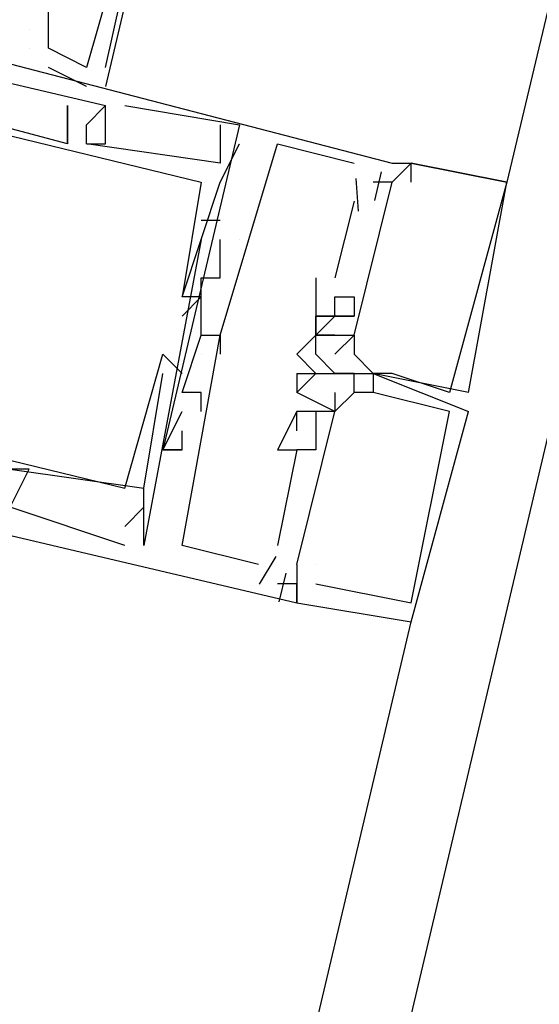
# Model space of a CAD drawing. Header units: feet. Extents: x -79 to 198, y -22 to 181.
# Tile 124 of 256: x 115.98 to 116.343, y 67.471 to 68.158. Entities that reach past the tile are written whole.
import ezdxf

# ---------------------------------------------------------------- set-up
doc = ezdxf.new("R2010")
doc.units = ezdxf.units.FT
doc.layers.add('A-LINEA', color=7, linetype='CONTINUOUS')

msp = doc.modelspace()

# ---------------------------------------------------------------- linework, layer by layer
at = {"layer": 'A-LINEA'}
for p, q in [((121.84, 91.1111), (114.56, 60.2978)), ((117.9733, 74.9778), (116.32, 68.0444)), ((116.1333, 68.5111), (116.04, 68.1111)), ((115.9867, 68.1511), (115.9867, 68.1511)), ((115.9867, 68.1511), (115.9867, 68.1511)), ((115.9867, 68.1511), (115.9867, 68.1511)), ((115.9867, 68.1378), (115.9867, 68.1378)), ((115.9867, 68.1378), (115.9867, 68.1378)), ((115.9867, 68.1378), (115.9867, 68.1378)), ((115.9867, 68.1378), (115.9867, 68.1378)), ((115.9867, 68.1378), (115.9867, 68.1378)), ((115.9867, 68.1378), (115.9867, 68.1378)), ((116, 68.1378), (116, 68.1378)), ((116, 68.1378), (116, 68.1378)), ((116, 68.1378), (116, 68.1378)), ((116, 68.1244), (116, 68.1244)), ((116, 68.1244), (116, 68.1244)), ((116, 68.1244), (116, 68.1244)), ((116.0267, 68.1244), (116.0267, 68.1244)), ((116.0267, 68.1244), (116.0267, 68.1244)), ((116.0267, 68.1244), (116.0267, 68.1244)), ((116.0267, 68.1244), (116.0267, 68.1244)), ((116.0267, 68.1244), (116.0267, 68.1244)), ((116.0267, 68.1244), (116.0267, 68.1244)), ((116.04, 68.1244), (116.04, 68.1244)), ((116.04, 68.1244), (116.04, 68.1244)), ((116.04, 68.1244), (116.04, 68.1244)), ((116.0267, 68.1111), (116.0267, 68.1111)), ((116.0267, 68.1111), (116.0267, 68.1111)), ((116.0267, 68.1111), (116.0267, 68.1111)), ((116.0133, 68.0978), (116.0133, 68.0978)), ((116.0133, 68.0978), (116.0133, 68.0978)), ((116.0133, 68.0978), (116.0133, 68.0978)), ((116.0133, 68.0978), (116.0133, 68.0978)), ((116.0133, 68.0978), (116.0133, 68.0978)), ((116.0133, 68.0978), (116.0133, 68.0978)), ((116.0267, 68.0978), (116.0267, 68.0978)), ((116.0267, 68.0978), (116.0267, 68.0978)), ((116.0267, 68.0978), (116.0267, 68.0978)), ((116.0267, 68.0978), (116.0267, 68.0978)), ((116.0267, 68.0978), (116.0267, 68.0978)), ((116.0267, 68.0978), (116.0267, 68.0978)), ((116.0267, 68.0978), (116.0267, 68.0978)), ((116.0267, 68.0978), (116.0267, 68.0978)), ((116.0267, 68.0978), (116.0267, 68.0978)), ((116.0267, 68.0978), (116.0267, 68.0978)), ((116.0267, 68.0978), (116.0267, 68.0978)), ((116.0267, 68.0978), (116.0267, 68.0978)), ((116.0267, 68.0978), (116.0267, 68.0978)), ((116.0267, 68.0978), (116.0267, 68.0978)), ((116.0267, 68.0978), (116.0267, 68.0978)), ((116.04, 68.0978), (116.04, 68.0978)), ((116.04, 68.0978), (116.04, 68.0978)), ((116.04, 68.0978), (116.04, 68.0978)), ((116.04, 68.0978), (116.04, 68.0978)), ((116.04, 68.0978), (116.04, 68.0978)), ((116.04, 68.0978), (116.04, 68.0978)), ((116.0533, 68.0978), (116.0533, 68.0978)), ((116.0533, 68.0978), (116.0533, 68.0978)), ((116.0533, 68.0978), (116.0533, 68.0978)), ((116.0267, 68.0844), (116.0267, 68.0844)), ((116.0267, 68.0844), (116.0267, 68.0844)), ((116.0267, 68.0844), (116.0267, 68.0844)), ((116.0267, 68.0844), (116.0267, 68.0844)), ((116.0267, 68.0844), (116.0267, 68.0844)), ((116.0267, 68.0844), (116.0267, 68.0844)), ((116.0267, 68.0844), (116.0267, 68.0844)), ((116.0267, 68.0844), (116.0267, 68.0844)), ((116.0267, 68.0844), (116.0267, 68.0844)), ((116.12, 68.0844), (116.12, 68.0844)), ((116.12, 68.0844), (116.12, 68.0844)), ((116.12, 68.0844), (116.12, 68.0844)), ((116.12, 68.0844), (116.12, 68.0844)), ((116.12, 68.0844), (116.12, 68.0844)), ((116.12, 68.0844), (116.12, 68.0844)), ((116.1333, 68.0844), (116.1333, 68.0844)), ((116.1333, 68.0844), (116.1333, 68.0844)), ((116.1333, 68.0844), (116.1333, 68.0844)), ((116.0133, 68.0711), (116.0133, 68.0711)), ((116.0133, 68.0711), (116.0133, 68.0711)), ((116.0133, 68.0711), (116.0133, 68.0711)), ((116.0133, 68.0711), (116.0133, 68.0711)), ((116.0133, 68.0711), (116.0133, 68.0711)), ((116.0133, 68.0711), (116.0133, 68.0711)), ((116.0267, 68.0711), (116.0267, 68.0711)), ((116.0267, 68.0711), (116.0267, 68.0711)), ((116.0267, 68.0711), (116.0267, 68.0711)), ((116.0267, 68.0711), (116.0267, 68.0711)), ((116.0267, 68.0711), (116.0267, 68.0711)), ((116.0267, 68.0711), (116.0267, 68.0711)), ((116.0267, 68.0711), (116.0267, 68.0711)), ((116.0267, 68.0711), (116.0267, 68.0711)), ((116.0267, 68.0711), (116.0267, 68.0711)), ((116.04, 68.0711), (116.04, 68.0711)), ((116.04, 68.0711), (116.04, 68.0711)), ((116.04, 68.0711), (116.04, 68.0711)), ((116.1333, 68.0711), (116.1333, 68.0711)), ((116.1333, 68.0711), (116.1333, 68.0711)), ((116.1333, 68.0711), (116.1333, 68.0711)), ((116.1333, 68.0711), (116.1333, 68.0711)), ((116.1333, 68.0711), (116.1333, 68.0711)), ((116.1333, 68.0711), (116.1333, 68.0711)), ((116.16, 68.0711), (116.16, 68.0711)), ((116.16, 68.0711), (116.16, 68.0711)), ((116.16, 68.0711), (116.16, 68.0711)), ((116.12, 68.0578), (116.12, 68.0578)), ((116.12, 68.0578), (116.12, 68.0578)), ((116.12, 68.0578), (116.12, 68.0578)), ((116.12, 68.0578), (116.12, 68.0578)), ((116.12, 68.0578), (116.12, 68.0578)), ((116.12, 68.0578), (116.12, 68.0578)), ((116.2133, 68.0578), (116.2133, 68.0578)), ((116.2133, 68.0578), (116.2133, 68.0578)), ((116.2133, 68.0578), (116.2133, 68.0578)), ((116.24, 68.0578), (116.24, 68.0578)), ((116.24, 68.0578), (116.24, 68.0578)), ((116.24, 68.0578), (116.24, 68.0578)), ((116.24, 68.0578), (116.24, 68.0578)), ((116.24, 68.0578), (116.24, 68.0578)), ((116.24, 68.0578), (116.24, 68.0578)), ((116.2533, 68.0578), (116.2533, 68.0578)), ((116.2533, 68.0578), (116.2533, 68.0578)), ((116.2533, 68.0578), (116.2533, 68.0578)), ((116.2533, 68.0578), (116.2533, 68.0578)), ((116.2533, 68.0578), (116.2533, 68.0578)), ((116.2533, 68.0578), (116.2533, 68.0578)), ((116.2533, 68.0578), (116.2533, 68.0578)), ((116.2533, 68.0578), (116.2533, 68.0578)), ((116.2533, 68.0578), (116.2533, 68.0578)), ((116.2533, 68.0578), (116.2533, 68.0578)), ((116.2533, 68.0578), (116.2533, 68.0578)), ((116.2533, 68.0578), (116.2533, 68.0578)), ((116.2533, 68.0578), (116.2533, 68.0578)), ((116.2533, 68.0578), (116.2533, 68.0578)), ((116.2533, 68.0578), (116.2533, 68.0578)), ((116.2323, 68.0517), (116.2276, 68.0317)), ((116.2323, 68.0517), (116.2276, 68.0317)), ((116.2323, 68.0517), (116.2276, 68.0317)), ((116.1067, 68.0444), (116.1067, 68.0444)), ((116.1067, 68.0444), (116.1067, 68.0444)), ((116.1067, 68.0444), (116.1067, 68.0444)), ((116.1067, 68.0444), (116.1067, 68.0444)), ((116.1067, 68.0444), (116.1067, 68.0444)), ((116.1067, 68.0444), (116.1067, 68.0444)), ((116.12, 68.0444), (116.12, 68.0444)), ((116.12, 68.0444), (116.12, 68.0444)), ((116.12, 68.0444), (116.12, 68.0444)), ((116.12, 68.0444), (116.12, 68.0444)), ((116.12, 68.0444), (116.12, 68.0444)), ((116.12, 68.0444), (116.12, 68.0444)), ((116.2133, 68.0444), (116.2133, 68.0444)), ((116.2133, 68.0444), (116.2133, 68.0444)), ((116.2133, 68.0444), (116.2133, 68.0444)), ((116.2146, 68.0469), (116.2162, 68.0243)), ((116.2146, 68.0469), (116.2162, 68.0243)), ((116.2146, 68.0469), (116.2162, 68.0243)), ((116.2267, 68.0444), (116.2267, 68.0444)), ((116.2267, 68.0444), (116.2267, 68.0444)), ((116.2267, 68.0444), (116.2267, 68.0444)), ((116.24, 68.0444), (116.24, 68.0444)), ((116.24, 68.0444), (116.24, 68.0444)), ((116.24, 68.0444), (116.24, 68.0444)), ((116.24, 68.0444), (116.24, 68.0444)), ((116.24, 68.0444), (116.24, 68.0444)), ((116.24, 68.0444), (116.24, 68.0444)), ((116.24, 68.0444), (116.24, 68.0444)), ((116.24, 68.0444), (116.24, 68.0444)), ((116.24, 68.0444), (116.24, 68.0444)), ((116.2533, 68.0444), (116.2533, 68.0444)), ((116.2533, 68.0444), (116.2533, 68.0444)), ((116.2533, 68.0444), (116.2533, 68.0444)), ((116.2533, 68.0444), (116.2533, 68.0444)), ((116.2533, 68.0444), (116.2533, 68.0444)), ((116.2533, 68.0444), (116.2533, 68.0444)), ((116.32, 68.0444), (116.32, 68.0444)), ((116.32, 68.0444), (116.32, 68.0444)), ((116.32, 68.0444), (116.32, 68.0444)), ((116.32, 68.0444), (116.32, 68.0444)), ((116.32, 68.0444), (116.32, 68.0444)), ((116.32, 68.0444), (116.32, 68.0444)), ((116.32, 68.0444), (116.32, 68.0444)), ((116.32, 68.0444), (116.32, 68.0444)), ((116.32, 68.0444), (116.32, 68.0444)), ((116.32, 68.0444), (116.32, 68.0444)), ((116.32, 68.0444), (116.32, 68.0444)), ((116.32, 68.0444), (116.32, 68.0444)), ((116.2133, 68.0311), (116.2, 67.9778)), ((116.2133, 68.0311), (116.2, 67.9778)), ((116.2133, 68.0311), (116.2, 67.9778)), ((116.2133, 68.0311), (116.2133, 68.0311)), ((116.2133, 68.0311), (116.2133, 68.0311)), ((116.2133, 68.0311), (116.2133, 68.0311)), ((116.12, 68.0178), (116.1067, 68.0178)), ((116.1067, 68.0178), (116.1067, 68.0178)), ((116.12, 68.0178), (116.1067, 68.0178)), ((116.1067, 68.0178), (116.1067, 68.0178)), ((116.12, 68.0178), (116.1067, 68.0178)), ((116.1067, 68.0178), (116.1067, 68.0178)), ((116.12, 68.0178), (116.12, 68.0178)), ((116.12, 68.0178), (116.12, 68.0178)), ((116.12, 68.0178), (116.12, 68.0178)), ((116.1067, 68.0044), (116.0667, 67.7911)), ((116.1067, 68.0044), (116.0667, 67.7911)), ((116.1067, 68.0044), (116.0667, 67.7911)), ((116.1067, 68.0044), (116.1067, 68.0044)), ((116.1067, 68.0044), (116.1067, 68.0044)), ((116.1067, 68.0044), (116.1067, 68.0044)), ((116.12, 67.9778), (116.12, 68.0044)), ((116.12, 68.0044), (116.12, 68.0044)), ((116.12, 68.0044), (116.12, 68.0044)), ((116.12, 67.9778), (116.12, 68.0044)), ((116.12, 68.0044), (116.12, 68.0044)), ((116.12, 68.0044), (116.12, 68.0044)), ((116.12, 67.9778), (116.12, 68.0044)), ((116.12, 68.0044), (116.12, 68.0044)), ((116.12, 68.0044), (116.12, 68.0044)), ((116.1333, 68.0044), (116.1333, 68.0044)), ((116.1333, 68.0044), (116.1333, 68.0044)), ((116.1333, 68.0044), (116.1333, 68.0044)), ((116.1333, 68.0044), (116.1333, 68.0044)), ((116.1333, 68.0044), (116.1333, 68.0044)), ((116.1333, 68.0044), (116.1333, 68.0044)), ((116.12, 67.9911), (116.12, 67.9911)), ((116.12, 67.9911), (116.12, 67.9911)), ((116.12, 67.9911), (116.12, 67.9911)), ((116.1067, 67.9778), (116.1067, 67.9778)), ((116.1067, 67.9778), (116.1067, 67.9778)), ((116.1067, 67.9778), (116.1067, 67.9778)), ((116.12, 67.9778), (116.12, 67.9778)), ((116.12, 67.9778), (116.12, 67.9778)), ((116.12, 67.9778), (116.12, 67.9778)), ((116.12, 67.9778), (116.12, 67.9778)), ((116.12, 67.9778), (116.12, 67.9778)), ((116.12, 67.9778), (116.12, 67.9778)), ((116.1867, 67.9778), (116.1867, 67.9778)), ((116.1867, 67.9778), (116.1867, 67.9778)), ((116.1867, 67.9778), (116.1867, 67.9778)), ((116.2, 67.9778), (116.2, 67.9778)), ((116.2, 67.9778), (116.2, 67.9778)), ((116.2, 67.9778), (116.2, 67.9778)), ((116.2, 67.9778), (116.2, 67.9778)), ((116.2, 67.9778), (116.2, 67.9778)), ((116.2, 67.9778), (116.2, 67.9778)), ((116.0933, 67.9644), (116.0933, 67.9644)), ((116.0933, 67.9644), (116.0933, 67.9644)), ((116.0933, 67.9644), (116.0933, 67.9644)), ((116.0933, 67.9644), (116.0933, 67.9644)), ((116.0933, 67.9644), (116.0933, 67.9644)), ((116.0933, 67.9644), (116.0933, 67.9644)), ((116.0933, 67.9644), (116.0933, 67.9644)), ((116.0933, 67.9644), (116.0933, 67.9644)), ((116.0933, 67.9644), (116.0933, 67.9644)), ((116.0933, 67.9644), (116.0933, 67.9644)), ((116.0933, 67.9644), (116.0933, 67.9644)), ((116.0933, 67.9644), (116.0933, 67.9644)), ((116.1067, 67.9644), (116.1067, 67.9644)), ((116.1067, 67.9644), (116.1067, 67.9644)), ((116.1067, 67.9644), (116.1067, 67.9644)), ((116.1067, 67.9644), (116.1067, 67.9644)), ((116.1067, 67.9644), (116.1067, 67.9644)), ((116.1067, 67.9644), (116.1067, 67.9644)), ((116.2, 67.9644), (116.2, 67.9644)), ((116.2, 67.9644), (116.2, 67.9644)), ((116.2, 67.9644), (116.2, 67.9644)), ((116.2133, 67.9644), (116.2133, 67.9644)), ((116.2133, 67.9644), (116.2133, 67.9644)), ((116.2133, 67.9644), (116.2133, 67.9644)), ((116.0933, 67.9511), (116.0933, 67.9511)), ((116.0933, 67.9511), (116.0933, 67.9511)), ((116.0933, 67.9511), (116.0933, 67.9511)), ((116.0933, 67.9511), (116.0933, 67.9511)), ((116.0933, 67.9511), (116.0933, 67.9511)), ((116.0933, 67.9511), (116.0933, 67.9511)), ((116.1867, 67.9511), (116.1867, 67.9511)), ((116.1867, 67.9511), (116.1867, 67.9511)), ((116.1867, 67.9511), (116.1867, 67.9511)), ((116.1867, 67.9511), (116.1867, 67.9511)), ((116.1867, 67.9511), (116.1867, 67.9511)), ((116.1867, 67.9511), (116.1867, 67.9511)), ((116.1867, 67.9511), (116.1867, 67.9511)), ((116.1867, 67.9511), (116.1867, 67.9511)), ((116.1867, 67.9511), (116.1867, 67.9511)), ((116.1867, 67.9511), (116.1867, 67.9511)), ((116.1867, 67.9511), (116.1867, 67.9511)), ((116.1867, 67.9511), (116.1867, 67.9511)), ((116.1867, 67.9511), (116.1867, 67.9511)), ((116.1867, 67.9511), (116.1867, 67.9511)), ((116.1867, 67.9511), (116.1867, 67.9511)), ((116.1867, 67.9511), (116.1867, 67.9511)), ((116.1867, 67.9511), (116.1867, 67.9511)), ((116.1867, 67.9511), (116.1867, 67.9511)), ((116.1867, 67.9511), (116.1867, 67.9511)), ((116.1867, 67.9511), (116.1867, 67.9511)), ((116.1867, 67.9511), (116.1867, 67.9511)), ((116.2, 67.9511), (116.2, 67.9511)), ((116.2, 67.9511), (116.2, 67.9511)), ((116.2, 67.9511), (116.2, 67.9511)), ((116.2, 67.9511), (116.2, 67.9511)), ((116.2, 67.9511), (116.2, 67.9511)), ((116.2, 67.9511), (116.2, 67.9511)), ((116.2, 67.9511), (116.2, 67.9511)), ((116.2, 67.9511), (116.2, 67.9511)), ((116.2, 67.9511), (116.2, 67.9511)), ((116.2133, 67.9511), (116.2133, 67.9511)), ((116.2133, 67.9511), (116.2133, 67.9511)), ((116.2133, 67.9511), (116.2133, 67.9511)), ((116.2133, 67.9511), (116.2133, 67.9511)), ((116.2133, 67.9511), (116.2133, 67.9511)), ((116.2133, 67.9511), (116.2133, 67.9511)), ((116.1067, 67.9378), (116.1067, 67.9378)), ((116.1067, 67.9378), (116.1067, 67.9378)), ((116.1067, 67.9378), (116.1067, 67.9378)), ((116.1067, 67.9378), (116.1067, 67.9378)), ((116.1067, 67.9378), (116.1067, 67.9378)), ((116.1067, 67.9378), (116.1067, 67.9378)), ((116.12, 67.9378), (116.12, 67.9378)), ((116.12, 67.9378), (116.12, 67.9378)), ((116.12, 67.9378), (116.12, 67.9378)), ((116.12, 67.9378), (116.12, 67.9378)), ((116.12, 67.9378), (116.12, 67.9378)), ((116.12, 67.9378), (116.12, 67.9378)), ((116.12, 67.9378), (116.12, 67.9378)), ((116.12, 67.9378), (116.12, 67.9378)), ((116.12, 67.9378), (116.12, 67.9378)), ((116.1867, 67.9378), (116.1867, 67.9378)), ((116.1867, 67.9378), (116.1867, 67.9378)), ((116.1867, 67.9378), (116.1867, 67.9378)), ((116.1867, 67.9378), (116.1867, 67.9378)), ((116.1867, 67.9378), (116.1867, 67.9378)), ((116.1867, 67.9378), (116.1867, 67.9378)), ((116.1867, 67.9378), (116.1867, 67.9378)), ((116.1867, 67.9378), (116.1867, 67.9378)), ((116.1867, 67.9378), (116.1867, 67.9378)), ((116.1867, 67.9378), (116.1867, 67.9378)), ((116.1867, 67.9378), (116.1867, 67.9378)), ((116.1867, 67.9378), (116.1867, 67.9378)), ((116.1867, 67.9378), (116.1867, 67.9378)), ((116.1867, 67.9378), (116.1867, 67.9378)), ((116.1867, 67.9378), (116.1867, 67.9378)), ((116.1867, 67.9378), (116.1867, 67.9378)), ((116.1867, 67.9378), (116.1867, 67.9378)), ((116.1867, 67.9378), (116.1867, 67.9378)), ((116.1867, 67.9378), (116.1867, 67.9378)), ((116.1867, 67.9378), (116.1867, 67.9378)), ((116.1867, 67.9378), (116.1867, 67.9378)), ((116.1867, 67.9378), (116.1867, 67.9378)), ((116.1867, 67.9378), (116.1867, 67.9378)), ((116.1867, 67.9378), (116.1867, 67.9378)), ((116.1867, 67.9378), (116.1867, 67.9378)), ((116.1867, 67.9378), (116.1867, 67.9378)), ((116.1867, 67.9378), (116.1867, 67.9378)), ((116.2, 67.9378), (116.2, 67.9378)), ((116.2, 67.9378), (116.2, 67.9378)), ((116.2, 67.9378), (116.2, 67.9378)), ((116.2, 67.9378), (116.2, 67.9378)), ((116.2, 67.9378), (116.2, 67.9378)), ((116.2, 67.9378), (116.2, 67.9378)), ((116.2133, 67.9378), (116.2133, 67.9378)), ((116.2133, 67.9378), (116.2133, 67.9378)), ((116.2133, 67.9378), (116.2133, 67.9378)), ((116.2133, 67.9378), (116.2133, 67.9378)), ((116.2133, 67.9378), (116.2133, 67.9378)), ((116.2133, 67.9378), (116.2133, 67.9378)), ((116.2133, 67.9378), (116.2133, 67.9378)), ((116.2133, 67.9378), (116.2133, 67.9378)), ((116.2133, 67.9378), (116.2133, 67.9378)), ((116.2133, 67.9378), (116.2133, 67.9378)), ((116.2133, 67.9378), (116.2133, 67.9378)), ((116.2133, 67.9378), (116.2133, 67.9378)), ((116.2133, 67.9378), (116.2133, 67.9378)), ((116.2133, 67.9378), (116.2133, 67.9378)), ((116.2133, 67.9378), (116.2133, 67.9378)), ((116.08, 67.9244), (116.08, 67.9244)), ((116.08, 67.9244), (116.08, 67.9244)), ((116.08, 67.9244), (116.08, 67.9244)), ((116.1067, 67.9244), (116.1067, 67.9244)), ((116.1067, 67.9244), (116.1067, 67.9244)), ((116.1067, 67.9244), (116.1067, 67.9244)), ((116.1067, 67.9244), (116.1067, 67.9244)), ((116.1067, 67.9244), (116.1067, 67.9244)), ((116.1067, 67.9244), (116.1067, 67.9244)), ((116.12, 67.9244), (116.12, 67.9244)), ((116.12, 67.9244), (116.12, 67.9244)), ((116.12, 67.9244), (116.12, 67.9244)), ((116.12, 67.9244), (116.12, 67.9244)), ((116.12, 67.9244), (116.12, 67.9244)), ((116.12, 67.9244), (116.12, 67.9244)), ((116.12, 67.9244), (116.12, 67.9244)), ((116.12, 67.9244), (116.12, 67.9244)), ((116.12, 67.9244), (116.12, 67.9244)), ((116.1867, 67.9111), (116.1733, 67.9244)), ((116.1733, 67.9244), (116.1733, 67.9244)), ((116.1867, 67.9111), (116.1733, 67.9244)), ((116.1733, 67.9244), (116.1733, 67.9244)), ((116.1867, 67.9111), (116.1733, 67.9244)), ((116.1733, 67.9244), (116.1733, 67.9244)), ((116.1733, 67.9244), (116.1733, 67.9244)), ((116.1733, 67.9244), (116.1733, 67.9244)), ((116.1733, 67.9244), (116.1733, 67.9244)), ((116.1733, 67.9244), (116.1733, 67.9244)), ((116.1733, 67.9244), (116.1733, 67.9244)), ((116.1733, 67.9244), (116.1733, 67.9244)), ((116.1867, 67.9244), (116.1867, 67.9244)), ((116.1867, 67.9244), (116.1867, 67.9244)), ((116.1867, 67.9244), (116.1867, 67.9244)), ((116.1867, 67.9244), (116.1867, 67.9244)), ((116.1867, 67.9244), (116.1867, 67.9244)), ((116.1867, 67.9244), (116.1867, 67.9244)), ((116.2, 67.9244), (116.2, 67.9244)), ((116.2, 67.9244), (116.2, 67.9244)), ((116.2, 67.9244), (116.2, 67.9244)), ((116.2, 67.9244), (116.2, 67.9244)), ((116.2, 67.9244), (116.2, 67.9244)), ((116.2, 67.9244), (116.2, 67.9244)), ((116.2133, 67.9244), (116.2133, 67.9244)), ((116.2133, 67.9244), (116.2133, 67.9244)), ((116.2133, 67.9244), (116.2133, 67.9244)), ((116.2133, 67.9244), (116.2133, 67.9244)), ((116.2133, 67.9244), (116.2133, 67.9244)), ((116.2133, 67.9244), (116.2133, 67.9244)), ((116.08, 67.9111), (116.08, 67.9111)), ((116.08, 67.9111), (116.08, 67.9111)), ((116.08, 67.9111), (116.08, 67.9111)), ((116.0933, 67.9111), (116.0933, 67.9111)), ((116.0933, 67.9111), (116.0933, 67.9111)), ((116.0933, 67.9111), (116.0933, 67.9111)), ((116.1733, 67.9111), (116.1733, 67.8978)), ((116.1733, 67.9111), (116.1733, 67.9111)), ((116.1733, 67.9111), (116.1733, 67.8978)), ((116.1733, 67.9111), (116.1733, 67.9111)), ((116.1733, 67.9111), (116.1733, 67.8978)), ((116.1733, 67.9111), (116.1733, 67.9111)), ((116.1733, 67.9111), (116.1867, 67.9111)), ((116.1733, 67.9111), (116.1733, 67.9111)), ((116.1733, 67.9111), (116.1867, 67.9111)), ((116.1733, 67.9111), (116.1733, 67.9111)), ((116.1733, 67.9111), (116.1867, 67.9111)), ((116.1733, 67.9111), (116.1733, 67.9111)), ((116.1733, 67.9111), (116.1867, 67.9111)), ((116.1733, 67.9111), (116.1733, 67.9111)), ((116.1733, 67.9111), (116.1867, 67.9111)), ((116.1733, 67.9111), (116.1733, 67.9111)), ((116.1733, 67.9111), (116.1867, 67.9111)), ((116.1733, 67.9111), (116.1733, 67.9111)), ((116.1867, 67.9111), (116.1867, 67.9111)), ((116.1867, 67.9111), (116.1867, 67.9111)), ((116.1867, 67.9111), (116.1867, 67.9111)), ((116.1867, 67.9111), (116.1867, 67.9111)), ((116.1867, 67.9111), (116.1867, 67.9111)), ((116.1867, 67.9111), (116.1867, 67.9111)), ((116.1867, 67.9111), (116.1867, 67.9111)), ((116.1867, 67.9111), (116.1867, 67.9111)), ((116.1867, 67.9111), (116.1867, 67.9111)), ((116.1867, 67.9111), (116.1867, 67.9111)), ((116.1867, 67.9111), (116.1867, 67.9111)), ((116.1867, 67.9111), (116.1867, 67.9111)), ((116.2, 67.9111), (116.2, 67.9111)), ((116.2, 67.9111), (116.2, 67.9111)), ((116.2, 67.9111), (116.2, 67.9111)), ((116.2, 67.9111), (116.2, 67.9111)), ((116.2, 67.9111), (116.2, 67.9111)), ((116.2, 67.9111), (116.2, 67.9111)), ((116.2, 67.9111), (116.2, 67.9111)), ((116.2, 67.9111), (116.2, 67.9111)), ((116.2, 67.9111), (116.2, 67.9111)), ((116.2, 67.9111), (116.2, 67.9111)), ((116.2, 67.9111), (116.2, 67.9111)), ((116.2, 67.9111), (116.2, 67.9111)), ((116.2, 67.9111), (116.2, 67.9111)), ((116.2, 67.9111), (116.2, 67.9111)), ((116.2, 67.9111), (116.2, 67.9111)), ((116.2, 67.9111), (116.2, 67.9111)), ((116.2, 67.9111), (116.2, 67.9111)), ((116.2, 67.9111), (116.2, 67.9111)), ((116.2133, 67.9111), (116.2133, 67.9111)), ((116.2133, 67.9111), (116.2133, 67.9111)), ((116.2133, 67.9111), (116.2133, 67.9111)), ((116.2133, 67.9111), (116.2133, 67.9111)), ((116.2133, 67.9111), (116.2133, 67.9111)), ((116.2133, 67.9111), (116.2133, 67.9111)), ((116.2133, 67.9111), (116.2133, 67.9111)), ((116.2133, 67.9111), (116.2133, 67.9111)), ((116.2133, 67.9111), (116.2133, 67.9111)), ((116.2267, 67.9111), (116.2267, 67.9111)), ((116.2267, 67.9111), (116.2267, 67.9111)), ((116.2267, 67.9111), (116.2267, 67.9111)), ((116.2267, 67.9111), (116.2267, 67.9111)), ((116.2267, 67.9111), (116.2267, 67.9111)), ((116.2267, 67.9111), (116.2267, 67.9111)), ((116.2267, 67.9111), (116.2267, 67.9111)), ((116.2267, 67.9111), (116.2267, 67.9111)), ((116.2267, 67.9111), (116.2267, 67.9111)), ((116.2267, 67.9111), (116.2267, 67.9111)), ((116.2267, 67.9111), (116.2267, 67.9111)), ((116.2267, 67.9111), (116.2267, 67.9111)), ((116.2267, 67.9111), (116.2267, 67.9111)), ((116.2267, 67.9111), (116.2267, 67.9111)), ((116.2267, 67.9111), (116.2267, 67.9111)), ((116.2267, 67.9111), (116.2267, 67.9111)), ((116.2267, 67.9111), (116.2267, 67.9111)), ((116.2267, 67.9111), (116.2267, 67.9111)), ((116.2267, 67.9111), (116.2267, 67.9111)), ((116.2267, 67.9111), (116.2267, 67.9111)), ((116.2267, 67.9111), (116.2267, 67.9111)), ((116.24, 67.9111), (116.24, 67.9111)), ((116.24, 67.9111), (116.24, 67.9111)), ((116.24, 67.9111), (116.24, 67.9111)), ((116.24, 67.9111), (116.24, 67.9111)), ((116.24, 67.9111), (116.24, 67.9111)), ((116.24, 67.9111), (116.24, 67.9111)), ((116.24, 67.9111), (116.24, 67.9111)), ((116.24, 67.9111), (116.24, 67.9111)), ((116.24, 67.9111), (116.24, 67.9111)), ((116.24, 67.9111), (116.24, 67.9111)), ((116.24, 67.9111), (116.24, 67.9111)), ((116.24, 67.9111), (116.24, 67.9111)), ((116.2933, 67.9111), (116.2933, 67.9111)), ((116.2933, 67.9111), (116.2933, 67.9111)), ((116.0933, 67.8978), (116.0933, 67.8978)), ((116.0933, 67.8978), (116.0933, 67.8978)), ((116.0933, 67.8978), (116.0933, 67.8978)), ((116.1067, 67.8978), (116.1067, 67.8978)), ((116.1067, 67.8978), (116.1067, 67.8978)), ((116.1067, 67.8978), (116.1067, 67.8978)), ((116.1733, 67.8978), (116.1733, 67.8978)), ((116.1733, 67.8978), (116.1733, 67.8978)), ((116.1733, 67.8978), (116.1733, 67.8978)), ((116.1733, 67.8978), (116.1733, 67.8978)), ((116.1733, 67.8978), (116.1733, 67.8978)), ((116.1733, 67.8978), (116.1733, 67.8978)), ((116.2, 67.8978), (116.2, 67.8978)), ((116.2, 67.8978), (116.2, 67.8978)), ((116.2, 67.8978), (116.2, 67.8978)), ((116.2133, 67.8978), (116.2133, 67.8978)), ((116.2133, 67.8978), (116.2133, 67.8978)), ((116.2133, 67.8978), (116.2133, 67.8978)), ((116.2133, 67.8978), (116.2133, 67.8978)), ((116.2133, 67.8978), (116.2133, 67.8978)), ((116.2133, 67.8978), (116.2133, 67.8978)), ((116.2267, 67.8978), (116.2267, 67.8978)), ((116.2267, 67.8978), (116.2267, 67.8978)), ((116.2267, 67.8978), (116.2267, 67.8978)), ((116.2267, 67.8978), (116.2267, 67.8978)), ((116.2267, 67.8978), (116.2267, 67.8978)), ((116.2267, 67.8978), (116.2267, 67.8978)), ((116.28, 67.8978), (116.28, 67.8978)), ((116.28, 67.8978), (116.28, 67.8978)), ((116.28, 67.8978), (116.28, 67.8978)), ((116.28, 67.8978), (116.28, 67.8978)), ((116.28, 67.8978), (116.28, 67.8978)), ((116.28, 67.8978), (116.28, 67.8978)), ((116.2933, 67.8978), (116.2933, 67.8978)), ((116.2933, 67.8978), (116.2933, 67.8978)), ((116.2933, 67.8978), (116.2933, 67.8978)), ((116.2933, 67.8978), (116.2933, 67.8978)), ((116.2933, 67.8978), (116.2933, 67.8978)), ((116.2933, 67.8978), (116.2933, 67.8978)), ((116.2933, 67.8978), (116.2933, 67.8978)), ((116.2933, 67.8978), (116.2933, 67.8978)), ((116.2933, 67.8978), (116.2933, 67.8978)), ((116.0933, 67.8844), (116.0933, 67.8844)), ((116.0933, 67.8844), (116.0933, 67.8844)), ((116.0933, 67.8844), (116.0933, 67.8844)), ((116.1067, 67.8844), (116.1067, 67.8844)), ((116.1067, 67.8844), (116.1067, 67.8844)), ((116.1067, 67.8844), (116.1067, 67.8844)), ((116.1733, 67.8844), (116.1733, 67.8844)), ((116.1733, 67.8844), (116.1733, 67.8844)), ((116.1733, 67.8844), (116.1733, 67.8844)), ((116.1733, 67.8844), (116.1733, 67.8844)), ((116.1733, 67.8844), (116.1733, 67.8844)), ((116.1733, 67.8844), (116.1733, 67.8844)), ((116.1867, 67.8844), (116.1867, 67.8844)), ((116.1867, 67.8844), (116.1867, 67.8844)), ((116.1867, 67.8844), (116.1867, 67.8844)), ((116.1867, 67.8844), (116.1867, 67.8844)), ((116.1867, 67.8844), (116.1867, 67.8844)), ((116.1867, 67.8844), (116.1867, 67.8844)), ((116.2, 67.8844), (116.2, 67.8844)), ((116.2, 67.8844), (116.2, 67.8844)), ((116.2, 67.8844), (116.2, 67.8844)), ((116.2, 67.8844), (116.2, 67.8844)), ((116.2, 67.8844), (116.2, 67.8844)), ((116.2, 67.8844), (116.2, 67.8844)), ((116.28, 67.8844), (116.28, 67.8844)), ((116.28, 67.8844), (116.28, 67.8844)), ((116.28, 67.8844), (116.28, 67.8844)), ((116.2933, 67.8844), (116.2933, 67.8844)), ((116.2933, 67.8844), (116.2933, 67.8844)), ((116.2933, 67.8844), (116.2933, 67.8844)), ((116.2933, 67.8844), (116.2933, 67.8844)), ((116.2933, 67.8844), (116.2933, 67.8844)), ((116.2933, 67.8844), (116.2933, 67.8844)), ((116.2933, 67.8844), (116.2933, 67.8844)), ((116.2933, 67.8844), (116.2933, 67.8844)), ((116.2933, 67.8844), (116.2933, 67.8844)), ((116.2933, 67.8844), (116.2933, 67.8844)), ((116.2933, 67.8844), (116.2933, 67.8844)), ((116.0933, 67.8711), (116.0933, 67.8711)), ((116.0933, 67.8711), (116.0933, 67.8711)), ((116.0933, 67.8711), (116.0933, 67.8711)), ((116.1733, 67.8711), (116.1733, 67.8711)), ((116.1733, 67.8711), (116.1733, 67.8711)), ((116.1733, 67.8711), (116.1733, 67.8711)), ((116.1867, 67.8711), (116.1867, 67.8711)), ((116.1867, 67.8711), (116.1867, 67.8711)), ((116.1867, 67.8711), (116.1867, 67.8711)), ((116.0667, 67.8578), (116.0667, 67.8578)), ((116.0667, 67.8578), (116.0667, 67.8578)), ((116.0667, 67.8578), (116.0667, 67.8578)), ((116.0667, 67.8578), (116.0667, 67.8578)), ((116.0667, 67.8578), (116.0667, 67.8578)), ((116.0667, 67.8578), (116.0667, 67.8578)), ((116.08, 67.8578), (116.08, 67.8578)), ((116.08, 67.8578), (116.08, 67.8578)), ((116.08, 67.8578), (116.08, 67.8578)), ((116.08, 67.8578), (116.08, 67.8578)), ((116.08, 67.8578), (116.08, 67.8578)), ((116.08, 67.8578), (116.08, 67.8578)), ((116.08, 67.8578), (116.08, 67.8578)), ((116.08, 67.8578), (116.08, 67.8578)), ((116.08, 67.8578), (116.08, 67.8578)), ((116.0933, 67.8578), (116.0933, 67.8578)), ((116.0933, 67.8578), (116.0933, 67.8578)), ((116.0933, 67.8578), (116.0933, 67.8578)), ((116.0933, 67.8578), (116.0933, 67.8578)), ((116.0933, 67.8578), (116.0933, 67.8578)), ((116.0933, 67.8578), (116.0933, 67.8578)), ((116.16, 67.8578), (116.16, 67.8578)), ((116.16, 67.8578), (116.16, 67.8578)), ((116.16, 67.8578), (116.16, 67.8578)), ((116.1733, 67.8578), (116.1733, 67.8578)), ((116.1733, 67.8578), (116.1733, 67.8578)), ((116.1733, 67.8578), (116.1733, 67.8578)), ((116.1733, 67.8578), (116.1733, 67.8578)), ((116.1733, 67.8578), (116.1733, 67.8578)), ((116.1733, 67.8578), (116.1733, 67.8578)), ((116.1867, 67.8578), (116.1867, 67.8578)), ((116.1867, 67.8578), (116.1867, 67.8578)), ((116.1867, 67.8578), (116.1867, 67.8578)), ((115.9867, 67.8444), (115.9867, 67.8444)), ((115.9867, 67.8444), (115.9867, 67.8444)), ((115.9867, 67.8444), (115.9867, 67.8444)), ((116.0533, 67.8311), (116.0533, 67.8311)), ((116.0533, 67.8311), (116.0533, 67.8311)), ((116.0533, 67.8311), (116.0533, 67.8311)), ((116.0667, 67.8311), (116.0667, 67.8311)), ((116.0667, 67.8311), (116.0667, 67.8311)), ((116.0667, 67.8311), (116.0667, 67.8311)), ((116.0667, 67.8311), (116.0667, 67.8311)), ((116.0667, 67.8311), (116.0667, 67.8311)), ((116.0667, 67.8311), (116.0667, 67.8311)), ((116.0667, 67.8178), (116.0533, 67.8044)), ((116.0667, 67.8178), (116.0533, 67.8044)), ((116.0667, 67.8178), (116.0533, 67.8044)), ((116.0667, 67.8178), (116.0667, 67.8178)), ((116.0667, 67.8178), (116.0667, 67.8178)), ((116.0667, 67.8178), (116.0667, 67.8178)), ((116.0533, 67.8044), (116.0533, 67.8044)), ((116.0533, 67.8044), (116.0533, 67.8044)), ((116.0533, 67.8044), (116.0533, 67.8044)), ((116.0533, 67.7911), (116.0533, 67.7911)), ((116.0533, 67.7911), (116.0533, 67.7911)), ((116.0533, 67.7911), (116.0533, 67.7911)), ((116.0667, 67.7911), (116.0667, 67.7911)), ((116.0667, 67.7911), (116.0667, 67.7911)), ((116.0667, 67.7911), (116.0667, 67.7911)), ((116.0667, 67.7911), (116.0667, 67.7911)), ((116.0667, 67.7911), (116.0667, 67.7911)), ((116.0667, 67.7911), (116.0667, 67.7911)), ((116.0933, 67.7911), (116.0933, 67.7911)), ((116.0933, 67.7911), (116.0933, 67.7911)), ((116.0933, 67.7911), (116.0933, 67.7911)), ((116.16, 67.7911), (116.16, 67.7911)), ((116.16, 67.7911), (116.16, 67.7911)), ((116.16, 67.7911), (116.16, 67.7911)), ((116.1588, 67.7835), (116.1472, 67.764)), ((116.1588, 67.7835), (116.1472, 67.764)), ((116.1588, 67.7835), (116.1472, 67.764)), ((116.1467, 67.7778), (116.1467, 67.7778)), ((116.1467, 67.7778), (116.1467, 67.7778)), ((116.1467, 67.7778), (116.1467, 67.7778)), ((116.1733, 67.7778), (116.1733, 67.7778)), ((116.1733, 67.7778), (116.1733, 67.7778)), ((116.1733, 67.7778), (116.1733, 67.7778)), ((116.1733, 67.7778), (116.1733, 67.7778)), ((116.1733, 67.7778), (116.1733, 67.7778)), ((116.1733, 67.7778), (116.1733, 67.7778)), ((116.1867, 67.7778), (116.1867, 67.7778)), ((116.1867, 67.7778), (116.1867, 67.7778)), ((116.1867, 67.7778), (116.1867, 67.7778)), ((116.1867, 67.7778), (116.1867, 67.7778)), ((116.1867, 67.7778), (116.1867, 67.7778)), ((116.1867, 67.7778), (116.1867, 67.7778)), ((116.1657, 67.7717), (116.1609, 67.7517)), ((116.1657, 67.7717), (116.1609, 67.7517)), ((116.1657, 67.7717), (116.1609, 67.7517)), ((116.16, 67.7644), (116.16, 67.7644)), ((116.16, 67.7644), (116.16, 67.7644)), ((116.16, 67.7644), (116.16, 67.7644)), ((116.1733, 67.7644), (116.1733, 67.7644)), ((116.1733, 67.7644), (116.1733, 67.7644)), ((116.1733, 67.7644), (116.1733, 67.7644)), ((116.1867, 67.7644), (116.1867, 67.7644)), ((116.1867, 67.7644), (116.1867, 67.7644)), ((116.1867, 67.7644), (116.1867, 67.7644)), ((116.1733, 67.7511), (116.1733, 67.7511)), ((116.1733, 67.7511), (116.1733, 67.7511)), ((116.1733, 67.7511), (116.1733, 67.7511)), ((116.1733, 67.7511), (116.1733, 67.7511)), ((116.1733, 67.7511), (116.1733, 67.7511)), ((116.1733, 67.7511), (116.1733, 67.7511)), ((116.2533, 67.7511), (116.2533, 67.7511)), ((116.2533, 67.7511), (116.2533, 67.7511)), ((116.2533, 67.7511), (116.2533, 67.7511)), ((114.6133, 60.8044), (116.2533, 67.7378)), ((116.2533, 67.7378), (116.2533, 67.7378)), ((116.2533, 67.7378), (116.2533, 67.7378)), ((116.2533, 67.7378), (116.2533, 67.7378))]:
    msp.add_line(p, q, dxfattribs=at)
for points in [[(116.04, 68.1244), (116.0667, 68.2444), (116.0533, 68.2578), (116.0533, 68.2444), (116.0667, 68.2444), (116.0533, 68.2178), (116.0533, 68.2311), (116.0533, 68.2178), (116.0267, 68.1244), (116, 68.1378), (116, 68.1644), (115.9867, 68.1644), (115.96, 68.1778), (115.9333, 68.1778), (115.92, 68.1778), (115.9067, 68.1511), (115.8667, 68.1644), (115.8933, 68.2578), (115.9067, 68.2578), (115.8933, 68.2578), (115.9067, 68.2844), (115.9067, 68.2711), (115.9067, 68.2844), (115.7067, 68.3378)], [(116.04, 68.1244), (116.0667, 68.2444), (116.0533, 68.2578), (116.0533, 68.2444), (116.0667, 68.2444), (116.0533, 68.2178), (116.0533, 68.2311), (116.0533, 68.2178), (116.0267, 68.1244), (116, 68.1378), (116, 68.1644), (115.9867, 68.1644), (115.96, 68.1778), (115.9333, 68.1778), (115.92, 68.1778), (115.9067, 68.1511), (115.8667, 68.1644), (115.8933, 68.2578), (115.9067, 68.2578), (115.8933, 68.2578), (115.9067, 68.2844), (115.9067, 68.2711), (115.9067, 68.2844), (115.7067, 68.3378)], [(116.04, 68.1244), (116.0667, 68.2444), (116.0533, 68.2578), (116.0533, 68.2444), (116.0667, 68.2444), (116.0533, 68.2178), (116.0533, 68.2311), (116.0533, 68.2178), (116.0267, 68.1244), (116, 68.1378), (116, 68.1644), (115.9867, 68.1644), (115.96, 68.1778), (115.9333, 68.1778), (115.92, 68.1778), (115.9067, 68.1511), (115.8667, 68.1644), (115.8933, 68.2578), (115.9067, 68.2578), (115.8933, 68.2578), (115.9067, 68.2844), (115.9067, 68.2711), (115.9067, 68.2844), (115.7067, 68.3378)], [(115.5733, 68.2311), (116.24, 68.0578), (116.2533, 68.0578)], [(115.5733, 68.2311), (116.24, 68.0578), (116.2533, 68.0578)], [(115.5733, 68.2311), (116.24, 68.0578), (116.2533, 68.0578)], [(116.0133, 68.0978), (116.0133, 68.0711), (115.6133, 68.1778), (115.6133, 68.1911), (115.5867, 68.1911), (115.5867, 68.2044), (115.5867, 68.1911), (115.6133, 68.1911), (115.5867, 68.0978), (115.5867, 68.0844), (115.6133, 68.1644), (116.1067, 68.0444), (116.0933, 67.9644), (116.0933, 67.9644)], [(115.5867, 68.1778), (115.6, 68.1778), (115.6, 68.1911), (115.5867, 68.1911), (115.5867, 68.2044), (116.04, 68.0978), (116.0267, 68.0844)], [(116.0133, 68.0978), (116.0133, 68.0711), (115.6133, 68.1778), (115.6133, 68.1911), (115.5867, 68.1911), (115.5867, 68.2044), (115.5867, 68.1911), (115.6133, 68.1911), (115.5867, 68.0978), (115.5867, 68.0844), (115.6133, 68.1644), (116.1067, 68.0444), (116.0933, 67.9644), (116.0933, 67.9644)], [(115.5867, 68.1778), (115.6, 68.1778), (115.6, 68.1911), (115.5867, 68.1911), (115.5867, 68.2044), (116.04, 68.0978), (116.0267, 68.0844)], [(116.0133, 68.0978), (116.0133, 68.0711), (115.6133, 68.1778), (115.6133, 68.1911), (115.5867, 68.1911), (115.5867, 68.2044), (115.5867, 68.1911), (115.6133, 68.1911), (115.5867, 68.0978), (115.5867, 68.0844), (115.6133, 68.1644), (116.1067, 68.0444), (116.0933, 67.9644), (116.0933, 67.9644)], [(115.5867, 68.1778), (115.6, 68.1778), (115.6, 68.1911), (115.5867, 68.1911), (115.5867, 68.2044), (116.04, 68.0978), (116.0267, 68.0844)], [(116.0133, 68.0978), (116.0133, 68.0711), (115.6133, 68.1778), (115.6133, 68.1911), (115.5867, 68.1911), (115.5867, 68.2044), (115.5867, 68.1911), (115.6133, 68.1911), (115.5867, 68.0978), (115.5867, 68.0844), (115.6133, 68.1644), (116.1067, 68.0444), (116.0933, 67.9644), (116.0933, 67.9644)], [(116.0133, 68.0978), (116.0133, 68.0711), (115.6133, 68.1778), (115.6133, 68.1911), (115.5867, 68.1911), (115.5867, 68.2044), (115.5867, 68.1911), (115.6133, 68.1911), (115.5867, 68.0978), (115.5867, 68.0844), (115.6133, 68.1644), (116.1067, 68.0444), (116.0933, 67.9644), (116.0933, 67.9644)], [(116.0133, 68.0978), (116.0133, 68.0711), (115.6133, 68.1778), (115.6133, 68.1911), (115.5867, 68.1911), (115.5867, 68.2044), (115.5867, 68.1911), (115.6133, 68.1911), (115.5867, 68.0978), (115.5867, 68.0844), (115.6133, 68.1644), (116.1067, 68.0444), (116.0933, 67.9644), (116.0933, 67.9644)], [(116.0267, 68.1111), (116, 68.1244), (116, 68.1244)], [(116.0267, 68.1111), (116, 68.1244), (116, 68.1244)], [(116.0267, 68.1111), (116, 68.1244), (116, 68.1244)], [(116.0133, 68.0711), (116.0133, 68.0978), (116.0133, 68.0978)], [(116.0133, 68.0711), (116.0133, 68.0978), (116.0133, 68.0978)], [(116.0133, 68.0711), (116.0133, 68.0978), (116.0133, 68.0978)], [(116.0267, 68.0711), (116.04, 68.0711), (116.04, 68.0978)], [(116.0267, 68.0711), (116.04, 68.0711), (116.04, 68.0978)], [(116.0267, 68.0711), (116.04, 68.0711), (116.04, 68.0978)], [(116.0533, 68.0978), (116.1333, 68.0844), (116.08, 67.8578)], [(116.0533, 68.0978), (116.1333, 68.0844), (116.08, 67.8578)], [(116.0533, 68.0978), (116.1333, 68.0844), (116.08, 67.8578)], [(116.12, 68.0844), (116.12, 68.0578), (116.0267, 68.0711), (116.0267, 68.0844)], [(116.12, 68.0844), (116.12, 68.0578), (116.0267, 68.0711), (116.0267, 68.0844)], [(116.12, 68.0844), (116.12, 68.0578), (116.0267, 68.0711), (116.0267, 68.0844)], [(116.12, 68.0844), (116.12, 68.0578), (116.0267, 68.0711), (116.0267, 68.0844)], [(116.12, 68.0844), (116.12, 68.0578), (116.0267, 68.0711), (116.0267, 68.0844)], [(116.12, 68.0844), (116.12, 68.0578), (116.0267, 68.0711), (116.0267, 68.0844)], [(115.5467, 68.0711), (115.5333, 68.0711), (115.4933, 67.9111), (116.1733, 67.7511), (116.1733, 67.7644), (116.16, 67.7644)], [(115.5467, 68.0711), (115.5333, 68.0711), (115.4933, 67.9111), (116.1733, 67.7511), (116.1733, 67.7644), (116.16, 67.7644)], [(115.5467, 68.0711), (115.5333, 68.0711), (115.4933, 67.9111), (116.1733, 67.7511), (116.1733, 67.7644), (116.16, 67.7644)], [(116.0933, 67.9511), (116.1067, 67.9644), (116.0933, 67.9644), (116.12, 68.0444), (116.1333, 68.0711)], [(116.0933, 67.9511), (116.1067, 67.9644), (116.0933, 67.9644), (116.12, 68.0444), (116.1333, 68.0711)], [(116.0933, 67.9511), (116.1067, 67.9644), (116.0933, 67.9644), (116.12, 68.0444), (116.1333, 68.0711)], [(116.0933, 67.9511), (116.1067, 67.9644), (116.0933, 67.9644), (116.12, 68.0444), (116.1333, 68.0711)], [(116.0933, 67.9511), (116.1067, 67.9644), (116.0933, 67.9644), (116.12, 68.0444), (116.1333, 68.0711)], [(116.0933, 67.9511), (116.1067, 67.9644), (116.0933, 67.9644), (116.12, 68.0444), (116.1333, 68.0711)], [(116.12, 67.9378), (116.16, 68.0711), (116.2133, 68.0578)], [(116.12, 67.9378), (116.16, 68.0711), (116.2133, 68.0578)], [(116.12, 67.9378), (116.16, 68.0711), (116.2133, 68.0578)], [(116.2533, 68.0444), (116.2533, 68.0578), (116.32, 68.0444), (116.32, 68.0444), (116.28, 67.8978), (116.28, 67.8978), (116.24, 67.9111), (116.24, 67.9111), (116.2267, 67.9111), (116.2267, 67.9111), (116.2133, 67.9244)], [(116.2533, 68.0444), (116.2533, 68.0578), (116.32, 68.0444), (116.32, 68.0444), (116.28, 67.8978), (116.28, 67.8978), (116.24, 67.9111), (116.24, 67.9111), (116.2267, 67.9111), (116.2267, 67.9111), (116.2133, 67.9244)], [(116.2533, 68.0444), (116.2533, 68.0578), (116.32, 68.0444), (116.32, 68.0444), (116.28, 67.8978), (116.28, 67.8978), (116.24, 67.9111), (116.24, 67.9111), (116.2267, 67.9111), (116.2267, 67.9111), (116.2133, 67.9244)], [(116.2533, 68.0444), (116.2533, 68.0578), (116.32, 68.0444), (116.32, 68.0444), (116.28, 67.8978), (116.28, 67.8978), (116.24, 67.9111), (116.24, 67.9111), (116.2267, 67.9111), (116.2267, 67.9111), (116.2133, 67.9244)], [(116.2533, 68.0444), (116.2533, 68.0578), (116.32, 68.0444), (116.32, 68.0444), (116.28, 67.8978), (116.28, 67.8978), (116.24, 67.9111), (116.24, 67.9111), (116.2267, 67.9111), (116.2267, 67.9111), (116.2133, 67.9244)], [(116.2533, 68.0444), (116.2533, 68.0578), (116.32, 68.0444), (116.32, 68.0444), (116.28, 67.8978), (116.28, 67.8978), (116.24, 67.9111), (116.24, 67.9111), (116.2267, 67.9111), (116.2267, 67.9111), (116.2133, 67.9244)], [(116.2933, 67.8978), (116.32, 68.0444), (116.32, 68.0444), (116.2533, 68.0578), (116.24, 68.0444)], [(116.2933, 67.8978), (116.32, 68.0444), (116.32, 68.0444), (116.2533, 68.0578), (116.24, 68.0444)], [(116.2933, 67.8978), (116.32, 68.0444), (116.32, 68.0444), (116.2533, 68.0578), (116.24, 68.0444)], [(116.2933, 67.8978), (116.32, 68.0444), (116.32, 68.0444), (116.2533, 68.0578), (116.24, 68.0444)], [(116.2933, 67.8978), (116.32, 68.0444), (116.32, 68.0444), (116.2533, 68.0578), (116.24, 68.0444)], [(116.2933, 67.8978), (116.32, 68.0444), (116.32, 68.0444), (116.2533, 68.0578), (116.24, 68.0444)], [(115.5333, 67.9244), (115.52, 67.9244), (115.52, 67.9378), (115.5467, 67.9378), (115.5733, 68.0311), (115.5733, 68.0444), (115.56, 67.9511), (116.0533, 67.8311), (116.08, 67.9244), (116.08, 67.9244), (116.0933, 67.9111)], [(115.5333, 67.9244), (115.52, 67.9244), (115.52, 67.9378), (115.5467, 67.9378), (115.5733, 68.0311), (115.5733, 68.0444), (115.56, 67.9511), (116.0533, 67.8311), (116.08, 67.9244), (116.08, 67.9244), (116.0933, 67.9111)], [(115.5333, 67.9244), (115.52, 67.9244), (115.52, 67.9378), (115.5467, 67.9378), (115.5733, 68.0311), (115.5733, 68.0444), (115.56, 67.9511), (116.0533, 67.8311), (116.08, 67.9244), (116.08, 67.9244), (116.0933, 67.9111)], [(116.2133, 67.9378), (116.24, 68.0444), (116.2267, 68.0444)], [(116.2133, 67.9378), (116.24, 68.0444), (116.2267, 68.0444)], [(116.2133, 67.9378), (116.24, 68.0444), (116.2267, 68.0444)], [(116.1067, 67.9378), (116.1067, 67.9778), (116.12, 67.9778), (116.12, 67.9911)], [(116.1067, 67.9378), (116.1067, 67.9778), (116.12, 67.9778), (116.12, 67.9911)], [(116.1067, 67.9378), (116.1067, 67.9778), (116.12, 67.9778), (116.12, 67.9911)], [(116.1867, 67.9778), (116.1867, 67.9511), (116.1867, 67.9378)], [(116.1867, 67.9778), (116.1867, 67.9511), (116.1867, 67.9378)], [(116.1867, 67.9778), (116.1867, 67.9511), (116.1867, 67.9378)], [(116.1867, 67.9378), (116.2, 67.9511), (116.1867, 67.9511), (116.2, 67.9511), (116.2, 67.9644), (116.2133, 67.9644), (116.2133, 67.9511), (116.2, 67.9511), (116.2133, 67.9511), (116.2133, 67.9511)], [(116.1867, 67.9378), (116.2, 67.9511), (116.1867, 67.9511), (116.2, 67.9511), (116.2, 67.9644), (116.2133, 67.9644), (116.2133, 67.9511), (116.2, 67.9511), (116.2133, 67.9511), (116.2133, 67.9511)], [(116.1867, 67.9378), (116.2, 67.9511), (116.1867, 67.9511), (116.2, 67.9511), (116.2, 67.9644), (116.2133, 67.9644), (116.2133, 67.9511), (116.2, 67.9511), (116.2133, 67.9511), (116.2133, 67.9511)], [(116.1733, 67.9244), (116.1867, 67.9378), (116.1867, 67.9511), (116.1867, 67.9511)], [(116.1733, 67.9244), (116.1867, 67.9378), (116.1867, 67.9511), (116.1867, 67.9511)], [(116.1733, 67.9244), (116.1867, 67.9378), (116.1867, 67.9511), (116.1867, 67.9511)], [(116.1733, 67.9244), (116.1867, 67.9378), (116.1867, 67.9511), (116.1867, 67.9511)], [(116.1733, 67.9244), (116.1867, 67.9378), (116.1867, 67.9511), (116.1867, 67.9511)], [(116.1733, 67.9244), (116.1867, 67.9378), (116.1867, 67.9511), (116.1867, 67.9511)], [(116.2, 67.9378), (116.1867, 67.9378), (116.1867, 67.9511), (116.1867, 67.9511), (116.1867, 67.9378)], [(116.2, 67.9378), (116.1867, 67.9378), (116.1867, 67.9511), (116.1867, 67.9511), (116.1867, 67.9378)], [(116.2, 67.9378), (116.1867, 67.9378), (116.1867, 67.9511), (116.1867, 67.9511), (116.1867, 67.9378)], [(116.2, 67.9378), (116.1867, 67.9378), (116.1867, 67.9511), (116.1867, 67.9511), (116.1867, 67.9378)], [(116.2, 67.9378), (116.1867, 67.9378), (116.1867, 67.9511), (116.1867, 67.9511), (116.1867, 67.9378)], [(116.2, 67.9378), (116.1867, 67.9378), (116.1867, 67.9511), (116.1867, 67.9511), (116.1867, 67.9378)], [(115.56, 67.9244), (115.56, 67.9378), (115.96, 67.8444), (115.96, 67.8311), (115.9733, 67.8311), (115.96, 67.8311), (115.9733, 67.8444), (116.0667, 67.8311)], [(115.56, 67.9244), (115.56, 67.9378), (115.96, 67.8444), (115.96, 67.8311), (115.9733, 67.8311), (115.96, 67.8311), (115.9733, 67.8444), (116.0667, 67.8311)], [(115.56, 67.9244), (115.56, 67.9378), (115.96, 67.8444), (115.96, 67.8311), (115.9733, 67.8311), (115.96, 67.8311), (115.9733, 67.8444), (116.0667, 67.8311)], [(116.1467, 67.7778), (116.0933, 67.7911), (116.12, 67.9378)], [(116.1467, 67.7778), (116.0933, 67.7911), (116.12, 67.9378)], [(116.1467, 67.7778), (116.0933, 67.7911), (116.12, 67.9378)], [(116.1067, 67.8844), (116.1067, 67.8978), (116.0933, 67.8978), (116.1067, 67.9378), (116.12, 67.9378), (116.12, 67.9244)], [(116.1067, 67.8844), (116.1067, 67.8978), (116.0933, 67.8978), (116.1067, 67.9378), (116.12, 67.9378), (116.12, 67.9244)], [(116.1067, 67.8844), (116.1067, 67.8978), (116.0933, 67.8978), (116.1067, 67.9378), (116.12, 67.9378), (116.12, 67.9244)], [(116.2, 67.9111), (116.1867, 67.9244), (116.1867, 67.9378), (116.2133, 67.9378), (116.2, 67.9244)], [(116.2, 67.9111), (116.1867, 67.9244), (116.1867, 67.9378), (116.2133, 67.9378), (116.2, 67.9244)], [(116.2, 67.9111), (116.1867, 67.9244), (116.1867, 67.9378), (116.2133, 67.9378), (116.2, 67.9244)], [(116.2, 67.9111), (116.1867, 67.9244), (116.1867, 67.9378), (116.2133, 67.9378), (116.2, 67.9244)], [(116.2, 67.9111), (116.1867, 67.9244), (116.1867, 67.9378), (116.2133, 67.9378), (116.2, 67.9244)], [(116.2, 67.9111), (116.1867, 67.9244), (116.1867, 67.9378), (116.2133, 67.9378), (116.2, 67.9244)], [(116.2133, 67.9378), (116.2133, 67.9378), (116.2133, 67.9244), (116.2133, 67.9244)], [(116.2133, 67.9378), (116.2133, 67.9378), (116.2133, 67.9244), (116.2133, 67.9244)], [(116.2133, 67.9378), (116.2133, 67.9378), (116.2133, 67.9244), (116.2133, 67.9244)], [(116.2133, 67.9378), (116.2133, 67.9378), (116.2133, 67.9244), (116.2133, 67.9244)], [(116.2133, 67.9378), (116.2133, 67.9378), (116.2133, 67.9244), (116.2133, 67.9244)], [(116.2133, 67.9378), (116.2133, 67.9378), (116.2133, 67.9244), (116.2133, 67.9244)], [(116.0667, 67.7911), (116.0667, 67.8311), (116.08, 67.9111)], [(116.0667, 67.7911), (116.0667, 67.8311), (116.08, 67.9111)], [(116.0667, 67.7911), (116.0667, 67.8311), (116.08, 67.9111)], [(116.2, 67.8978), (116.2, 67.8844), (116.1733, 67.8978), (116.1867, 67.9111), (116.2, 67.9111)], [(116.2, 67.8978), (116.2, 67.8844), (116.1733, 67.8978), (116.1867, 67.9111), (116.2, 67.9111)], [(116.2, 67.8978), (116.2, 67.8844), (116.1733, 67.8978), (116.1867, 67.9111), (116.2, 67.9111)], [(116.2933, 67.8978), (116.2267, 67.9111), (116.2267, 67.8978), (116.2133, 67.8978), (116.2133, 67.9111), (116.2, 67.9111)], [(116.2933, 67.8978), (116.2267, 67.9111), (116.2267, 67.8978), (116.2133, 67.8978), (116.2133, 67.9111), (116.2, 67.9111)], [(116.2933, 67.8978), (116.2267, 67.9111), (116.2267, 67.8978), (116.2133, 67.8978), (116.2133, 67.9111), (116.2, 67.9111)], [(116.2, 67.9111), (116.2133, 67.9111), (116.2267, 67.9111), (116.2933, 67.8844)], [(116.2, 67.9111), (116.2133, 67.9111), (116.2267, 67.9111), (116.2933, 67.8844)], [(116.2, 67.9111), (116.2133, 67.9111), (116.2267, 67.9111), (116.2933, 67.8844)], [(116.2, 67.9111), (116.2133, 67.9111), (116.2267, 67.9111), (116.2933, 67.8844)], [(116.2, 67.9111), (116.2133, 67.9111), (116.2267, 67.9111), (116.2933, 67.8844)], [(116.2, 67.9111), (116.2133, 67.9111), (116.2267, 67.9111), (116.2933, 67.8844)], [(116.1867, 67.7644), (116.2533, 67.7511), (116.2533, 67.7511), (116.28, 67.8844), (116.28, 67.8844), (116.2267, 67.8978), (116.2267, 67.8978), (116.2267, 67.8978), (116.2267, 67.8978), (116.2133, 67.8978), (116.2133, 67.8978)], [(116.1867, 67.7644), (116.2533, 67.7511), (116.2533, 67.7511), (116.28, 67.8844), (116.28, 67.8844), (116.2267, 67.8978), (116.2267, 67.8978), (116.2267, 67.8978), (116.2267, 67.8978), (116.2133, 67.8978), (116.2133, 67.8978)], [(116.1867, 67.7644), (116.2533, 67.7511), (116.2533, 67.7511), (116.28, 67.8844), (116.28, 67.8844), (116.2267, 67.8978), (116.2267, 67.8978), (116.2267, 67.8978), (116.2267, 67.8978), (116.2133, 67.8978), (116.2133, 67.8978)], [(116.2133, 67.8978), (116.2, 67.8844), (116.2, 67.8844), (116.2, 67.8844)], [(116.2133, 67.8978), (116.2, 67.8844), (116.2, 67.8844), (116.2, 67.8844)], [(116.2133, 67.8978), (116.2, 67.8844), (116.2, 67.8844), (116.2, 67.8844)], [(116.0933, 67.8578), (116.08, 67.8578), (116.0933, 67.8844)], [(116.0933, 67.8578), (116.08, 67.8578), (116.0933, 67.8844)], [(116.0933, 67.8578), (116.08, 67.8578), (116.0933, 67.8844)], [(116.1733, 67.8711), (116.1733, 67.8844), (116.16, 67.8578)], [(116.1733, 67.8711), (116.1733, 67.8844), (116.16, 67.8578)], [(116.1733, 67.8711), (116.1733, 67.8844), (116.16, 67.8578)], [(116.1733, 67.7778), (116.2, 67.8844), (116.1867, 67.8844), (116.1867, 67.8711), (116.1867, 67.8578), (116.1733, 67.8578)], [(116.1733, 67.7778), (116.1733, 67.7511), (116.2533, 67.7378), (116.2533, 67.7378), (116.2933, 67.8844)], [(116.1867, 67.8844), (116.1733, 67.8844), (116.1733, 67.8844), (116.1733, 67.8844), (116.1733, 67.8844), (116.1733, 67.8844)], [(116.1733, 67.7778), (116.2, 67.8844), (116.1867, 67.8844), (116.1867, 67.8711), (116.1867, 67.8578), (116.1733, 67.8578)], [(116.1733, 67.7778), (116.1733, 67.7511), (116.2533, 67.7378), (116.2533, 67.7378), (116.2933, 67.8844)], [(116.1867, 67.8844), (116.1733, 67.8844), (116.1733, 67.8844), (116.1733, 67.8844), (116.1733, 67.8844), (116.1733, 67.8844)], [(116.1733, 67.7778), (116.2, 67.8844), (116.1867, 67.8844), (116.1867, 67.8711), (116.1867, 67.8578), (116.1733, 67.8578)], [(116.1733, 67.7778), (116.1733, 67.7511), (116.2533, 67.7378), (116.2533, 67.7378), (116.2933, 67.8844)], [(116.1867, 67.8844), (116.1733, 67.8844), (116.1733, 67.8844), (116.1733, 67.8844), (116.1733, 67.8844), (116.1733, 67.8844)], [(116.08, 67.8578), (116.0933, 67.8578), (116.0933, 67.8711)], [(116.08, 67.8578), (116.0933, 67.8578), (116.0933, 67.8711)], [(116.08, 67.8578), (116.0933, 67.8578), (116.0933, 67.8711)], [(116.16, 67.8578), (116.1733, 67.8578), (116.16, 67.7911)], [(116.16, 67.8578), (116.1733, 67.8578), (116.16, 67.7911)], [(116.16, 67.8578), (116.1733, 67.8578), (116.16, 67.7911)], [(116.0533, 67.7911), (115.9733, 67.8178), (115.9867, 67.8444), (115.9733, 67.8444), (115.96, 67.8311)], [(116.0533, 67.7911), (115.9733, 67.8178), (115.9867, 67.8444), (115.9733, 67.8444), (115.96, 67.8311)], [(116.0533, 67.7911), (115.9733, 67.8178), (115.9867, 67.8444), (115.9733, 67.8444), (115.96, 67.8311)]]:
    msp.add_lwpolyline(points, dxfattribs=at)

doc.saveas('drawing.dxf')
